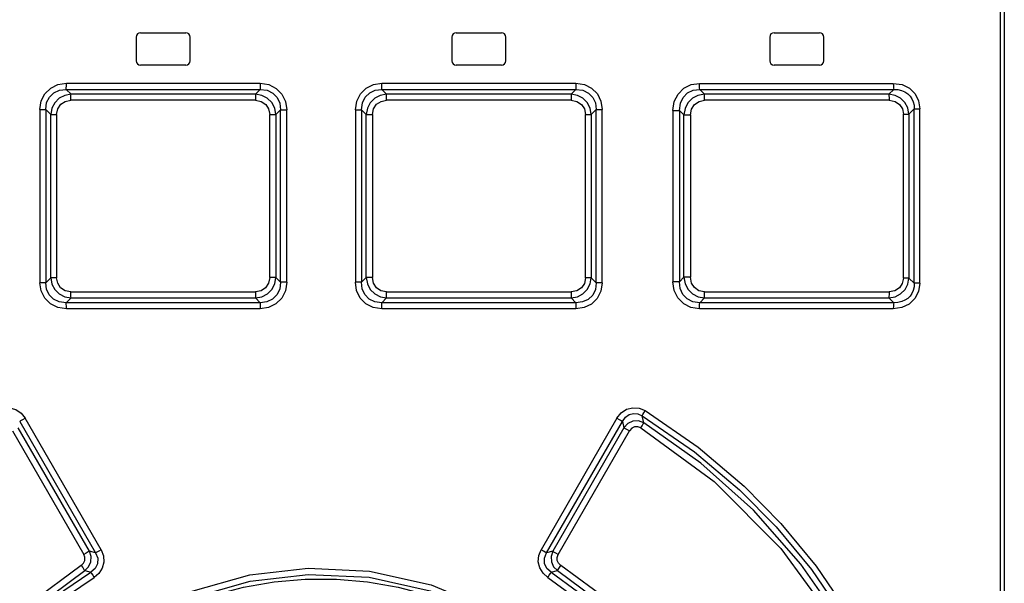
# Model space of a CAD drawing. Extents: x 0 to 594, y 0 to 420.
# Tile 6 of 26: x 96 to 119, y 265 to 278. Entities that reach past the tile are written whole.
import ezdxf

# ---------------------------------------------------------------- set-up
doc = ezdxf.new("R2010")
doc.units = 0
doc.header["$LTSCALE"] = 32.67
doc.layers.get('0').update_dxf_attribs({"linetype": 'CONTINUOUS'})

msp = doc.modelspace()

# ---------------------------------------------------------------- linework, layer by layer
at = {"color": 9, "linetype": 'CONTINUOUS'}
for p, q in [((118.725, 239.74), (118.725, 303.39)), ((97.124, 276.496), (101.608, 276.496)), ((104.418, 276.496), (108.902, 276.496)), ((111.762, 276.495), (116.246, 276.495)), ((101.497, 276.244), (97.232, 276.244)), ((108.794, 276.244), (104.529, 276.244)), ((116.141, 276.244), (111.877, 276.244)), ((101.497, 276.103), (97.228, 276.103)), ((108.798, 276.103), (104.53, 276.103)), ((116.149, 276.103), (111.882, 276.103)), ((96.513, 275.894), (96.513, 271.887)), ((96.513, 275.894), (96.647, 275.894)), ((96.647, 275.894), (96.647, 271.887)), ((96.647, 275.894), (96.764, 275.779)), ((96.764, 272.001), (96.764, 275.779)), ((96.764, 275.779), (96.899, 275.779)), ((96.899, 275.779), (96.899, 272.001)), ((101.826, 272.008), (101.826, 275.773)), ((101.826, 275.773), (101.968, 275.773)), ((101.968, 275.773), (102.077, 275.883)), ((101.968, 275.773), (101.968, 272.008)), ((102.077, 271.898), (102.077, 275.883)), ((102.077, 275.883), (102.219, 275.883)), ((102.219, 271.898), (102.219, 275.883)), ((103.808, 275.883), (103.808, 271.898)), ((103.808, 275.883), (103.949, 275.883)), ((103.949, 275.883), (103.949, 271.898)), ((103.949, 275.883), (104.059, 275.773)), ((104.059, 272.008), (104.059, 275.773)), ((104.059, 275.773), (104.201, 275.773)), ((104.201, 275.773), (104.201, 272.008)), ((109.128, 272.001), (109.128, 275.779)), ((109.128, 275.779), (109.262, 275.779)), ((109.262, 275.779), (109.379, 275.894)), ((109.262, 275.779), (109.262, 272.001)), ((109.379, 271.887), (109.379, 275.894)), ((109.379, 275.894), (109.513, 275.894)), ((109.513, 271.887), (109.513, 275.894)), ((111.152, 275.871), (111.152, 271.91)), ((111.152, 275.871), (111.301, 275.871)), ((111.301, 275.871), (111.301, 271.91)), ((111.301, 275.871), (111.403, 275.767)), ((111.403, 272.014), (111.403, 275.767)), ((111.403, 275.767), (111.554, 275.767)), ((111.554, 275.767), (111.554, 272.014)), ((116.479, 271.996), (116.479, 275.785)), ((116.479, 275.785), (116.606, 275.785)), ((116.606, 275.785), (116.731, 275.906)), ((116.606, 275.785), (116.606, 271.996)), ((116.731, 271.875), (116.731, 275.906)), ((116.731, 275.906), (116.857, 275.906)), ((116.857, 271.875), (116.857, 275.906)), ((96.647, 271.887), (96.513, 271.887)), ((96.764, 272.001), (96.647, 271.887)), ((96.899, 272.001), (96.764, 272.001)), ((101.968, 272.008), (101.826, 272.008)), ((102.077, 271.898), (101.968, 272.008)), ((102.219, 271.898), (102.077, 271.898)), ((103.949, 271.898), (103.808, 271.898)), ((104.059, 272.008), (103.949, 271.898)), ((104.201, 272.008), (104.059, 272.008)), ((109.262, 272.001), (109.128, 272.001)), ((109.379, 271.887), (109.262, 272.001)), ((109.513, 271.887), (109.379, 271.887)), ((111.301, 271.91), (111.152, 271.91)), ((111.403, 272.014), (111.301, 271.91)), ((111.554, 272.014), (111.403, 272.014)), ((116.606, 271.996), (116.479, 271.996)), ((116.731, 271.875), (116.606, 271.996)), ((116.857, 271.875), (116.731, 271.875)), ((97.228, 271.678), (101.497, 271.678)), ((104.53, 271.678), (108.798, 271.678)), ((111.882, 271.678), (116.149, 271.678)), ((97.232, 271.537), (101.497, 271.537)), ((104.529, 271.537), (108.794, 271.537)), ((111.877, 271.537), (116.141, 271.537)), ((101.608, 271.285), (97.124, 271.285)), ((108.902, 271.285), (104.418, 271.285)), ((116.246, 271.286), (111.762, 271.286)), ((96.045, 268.685), (97.799, 265.647)), ((97.926, 265.718), (96.174, 268.756)), ((109.852, 268.756), (108.1, 265.718)), ((108.227, 265.647), (109.982, 268.685)), ((109.982, 268.685), (110.017, 268.538)), ((110.477, 268.654), (110.437, 268.813)), ((95.881, 268.466), (97.53, 265.611)), ((97.657, 265.682), (96.009, 268.538)), ((110.017, 268.538), (108.37, 265.682)), ((108.497, 265.611), (110.146, 268.466)), ((97.799, 265.647), (97.657, 265.682)), ((108.37, 265.682), (108.227, 265.647)), ((97.548, 265.237), (97.69, 265.199)), ((108.337, 265.199), (108.478, 265.237))]:
    msp.add_line(p, q, dxfattribs=at)
at = {"color": 7, "linetype": 'CONTINUOUS'}
for p, q in [((118.813, 303.39), (118.813, 239.74)), ((98.738, 277.565), (98.738, 277.015)), ((98.838, 277.665), (99.888, 277.665)), ((99.988, 277.015), (99.988, 277.565)), ((106.038, 277.565), (106.038, 277.015)), ((106.138, 277.665), (107.188, 277.665)), ((107.288, 277.015), (107.288, 277.565)), ((113.388, 277.565), (113.388, 277.015)), ((113.488, 277.665), (114.538, 277.665)), ((114.638, 277.015), (114.638, 277.565)), ((99.888, 276.915), (98.838, 276.915)), ((107.188, 276.915), (106.138, 276.915)), ((114.538, 276.915), (113.488, 276.915)), ((97.232, 276.244), (97.12, 276.355)), ((97.12, 276.355), (101.607, 276.355)), ((101.607, 276.355), (101.497, 276.244)), ((104.529, 276.244), (104.419, 276.355)), ((104.419, 276.355), (108.907, 276.355)), ((108.907, 276.355), (108.794, 276.244)), ((111.769, 276.355), (116.256, 276.354)), ((111.877, 276.244), (111.769, 276.355)), ((116.256, 276.354), (116.141, 276.244)), ((97.12, 271.426), (97.232, 271.537)), ((101.607, 271.426), (97.12, 271.426)), ((101.497, 271.537), (101.607, 271.426)), ((104.419, 271.426), (104.529, 271.537)), ((108.907, 271.426), (104.419, 271.426)), ((108.794, 271.537), (108.907, 271.426)), ((111.769, 271.426), (111.877, 271.537)), ((116.256, 271.427), (111.769, 271.426)), ((116.141, 271.537), (116.256, 271.427))]:
    msp.add_line(p, q, dxfattribs=at)
at = {"color": 9, "linetype": 'CONTINUOUS'}
for points in [[(96.513, 275.894), (96.543, 276.089), (96.628, 276.255), (96.761, 276.385), (96.93, 276.467), (97.124, 276.496)], [(97.12, 276.355), (97.122, 276.386), (97.124, 276.435), (97.124, 276.495)], [(101.608, 276.496), (101.608, 276.436), (101.608, 276.386), (101.607, 276.355)], [(101.608, 276.496), (101.805, 276.465), (101.975, 276.379), (102.107, 276.246), (102.19, 276.076), (102.219, 275.883)], [(103.808, 275.883), (103.838, 276.081), (103.924, 276.251), (104.057, 276.383), (104.227, 276.467), (104.418, 276.496)], [(104.419, 276.355), (104.419, 276.386), (104.418, 276.435), (104.418, 276.496)], [(108.902, 276.496), (108.903, 276.437), (108.904, 276.387), (108.907, 276.355)], [(108.902, 276.496), (109.102, 276.465), (109.271, 276.381), (109.403, 276.249), (109.485, 276.082), (109.513, 275.894)], [(111.152, 275.871), (111.182, 276.072), (111.269, 276.246), (111.404, 276.382), (111.573, 276.467), (111.762, 276.495)], [(111.769, 276.355), (111.765, 276.386), (111.763, 276.435), (111.762, 276.495)], [(116.246, 276.495), (116.248, 276.437), (116.251, 276.387), (116.256, 276.355)], [(116.246, 276.495), (116.449, 276.465), (116.618, 276.382), (116.749, 276.251), (116.83, 276.088), (116.857, 275.906)], [(96.647, 275.894), (96.668, 276.051), (96.731, 276.179), (96.835, 276.278), (96.964, 276.337), (97.12, 276.355)], [(97.232, 276.244), (97.085, 276.217), (96.957, 276.15), (96.855, 276.048), (96.79, 275.922), (96.764, 275.779)], [(97.228, 276.103), (97.229, 276.162), (97.23, 276.212), (97.232, 276.244)], [(101.497, 276.244), (101.497, 276.213), (101.497, 276.163), (101.496, 276.103)], [(101.968, 275.773), (101.941, 275.921), (101.873, 276.05), (101.77, 276.152), (101.642, 276.218), (101.497, 276.244)], [(101.607, 276.355), (101.766, 276.334), (101.897, 276.27), (101.999, 276.166), (102.059, 276.036), (102.077, 275.883)], [(103.949, 275.883), (103.97, 276.043), (104.034, 276.174), (104.138, 276.276), (104.267, 276.336), (104.419, 276.355)], [(104.529, 276.244), (104.382, 276.217), (104.254, 276.15), (104.151, 276.047), (104.085, 275.919), (104.059, 275.773)], [(104.53, 276.103), (104.53, 276.162), (104.53, 276.212), (104.529, 276.244)], [(108.794, 276.244), (108.797, 276.213), (108.798, 276.164), (108.799, 276.103)], [(109.262, 275.779), (109.236, 275.925), (109.169, 276.051), (109.066, 276.152), (108.94, 276.218), (108.794, 276.244)], [(108.907, 276.355), (109.069, 276.335), (109.201, 276.271), (109.302, 276.169), (109.361, 276.043), (109.379, 275.894)], [(111.301, 275.871), (111.322, 276.034), (111.386, 276.169), (111.491, 276.274), (111.62, 276.336), (111.769, 276.355)], [(111.877, 276.244), (111.73, 276.217), (111.601, 276.149), (111.498, 276.045), (111.43, 275.915), (111.403, 275.767)], [(111.883, 276.103), (111.882, 276.162), (111.88, 276.212), (111.877, 276.244)], [(116.606, 275.785), (116.58, 275.928), (116.514, 276.053), (116.412, 276.152), (116.287, 276.217), (116.141, 276.244)], [(116.141, 276.244), (116.146, 276.212), (116.149, 276.163), (116.15, 276.103)], [(116.256, 276.354), (116.353, 276.35), (116.439, 276.33), (116.515, 276.297), (116.58, 276.254), (116.634, 276.201), (116.676, 276.139), (116.707, 276.069), (116.726, 275.991), (116.731, 275.906)], [(96.899, 275.779), (96.924, 275.909), (96.993, 276.011), (97.097, 276.079), (97.228, 276.103)], [(101.497, 276.103), (101.628, 276.078), (101.733, 276.008), (101.801, 275.903), (101.826, 275.773)], [(104.201, 275.773), (104.227, 275.906), (104.297, 276.011), (104.401, 276.079), (104.53, 276.103)], [(108.798, 276.103), (108.932, 276.078), (109.037, 276.008), (109.104, 275.906), (109.128, 275.779)], [(111.554, 275.767), (111.58, 275.902), (111.651, 276.009), (111.755, 276.078), (111.882, 276.103)], [(116.149, 276.103), (116.286, 276.077), (116.39, 276.008), (116.456, 275.908), (116.479, 275.785)], [(97.124, 271.285), (96.925, 271.316), (96.755, 271.4), (96.624, 271.532), (96.541, 271.699), (96.513, 271.887)], [(97.12, 271.426), (96.957, 271.446), (96.826, 271.51), (96.724, 271.612), (96.665, 271.738), (96.647, 271.887)], [(96.764, 272.001), (96.791, 271.856), (96.858, 271.73), (96.96, 271.629), (97.087, 271.563), (97.232, 271.537)], [(97.228, 271.678), (97.094, 271.703), (96.99, 271.773), (96.923, 271.875), (96.899, 272.001)], [(101.826, 272.008), (101.8, 271.875), (101.73, 271.77), (101.626, 271.702), (101.497, 271.678)], [(101.498, 271.537), (101.644, 271.564), (101.773, 271.631), (101.875, 271.734), (101.942, 271.862), (101.968, 272.008)], [(102.077, 271.898), (102.057, 271.738), (101.993, 271.607), (101.889, 271.505), (101.76, 271.445), (101.607, 271.426)], [(102.219, 271.898), (102.189, 271.7), (102.103, 271.53), (101.969, 271.398), (101.8, 271.314), (101.608, 271.285)], [(104.418, 271.285), (104.222, 271.316), (104.052, 271.401), (103.92, 271.535), (103.836, 271.705), (103.808, 271.898)], [(104.419, 271.426), (104.26, 271.447), (104.129, 271.511), (104.028, 271.615), (103.968, 271.745), (103.949, 271.898)], [(104.059, 272.008), (104.086, 271.86), (104.153, 271.731), (104.257, 271.629), (104.385, 271.563), (104.529, 271.537)], [(104.53, 271.678), (104.398, 271.703), (104.294, 271.773), (104.226, 271.878), (104.201, 272.008)], [(108.795, 271.537), (108.942, 271.564), (109.07, 271.631), (109.171, 271.733), (109.237, 271.859), (109.262, 272.001)], [(109.128, 272.001), (109.102, 271.872), (109.033, 271.77), (108.929, 271.702), (108.798, 271.678)], [(109.513, 271.887), (109.483, 271.692), (109.398, 271.526), (109.265, 271.396), (109.097, 271.314), (108.902, 271.285)], [(109.379, 271.887), (109.359, 271.73), (109.295, 271.602), (109.191, 271.503), (109.063, 271.444), (108.907, 271.426)], [(111.762, 271.286), (111.568, 271.316), (111.399, 271.403), (111.266, 271.539), (111.181, 271.712), (111.152, 271.91)], [(111.769, 271.426), (111.613, 271.447), (111.483, 271.513), (111.381, 271.619), (111.32, 271.752), (111.301, 271.91)], [(111.403, 272.014), (111.431, 271.865), (111.499, 271.734), (111.604, 271.63), (111.733, 271.563), (111.877, 271.537)], [(111.882, 271.678), (111.753, 271.704), (111.648, 271.774), (111.579, 271.881), (111.554, 272.014)], [(116.141, 271.537), (116.289, 271.565), (116.416, 271.631), (116.517, 271.733), (116.581, 271.856), (116.606, 271.996)], [(116.479, 271.996), (116.454, 271.869), (116.386, 271.769), (116.283, 271.703), (116.149, 271.678)], [(116.857, 271.875), (116.827, 271.685), (116.744, 271.522), (116.612, 271.395), (116.444, 271.314), (116.246, 271.286)], [(116.731, 271.875), (116.726, 271.79), (116.708, 271.712), (116.677, 271.642), (116.634, 271.58), (116.58, 271.527), (116.516, 271.484), (116.44, 271.451), (116.353, 271.431), (116.256, 271.427)], [(97.232, 271.537), (97.23, 271.568), (97.229, 271.617), (97.228, 271.678)], [(101.496, 271.678), (101.497, 271.619), (101.497, 271.569), (101.497, 271.537)], [(104.529, 271.537), (104.53, 271.568), (104.53, 271.618), (104.53, 271.678)], [(108.799, 271.678), (108.798, 271.619), (108.797, 271.569), (108.794, 271.537)], [(111.877, 271.537), (111.88, 271.569), (111.882, 271.618), (111.883, 271.678)], [(116.15, 271.678), (116.149, 271.619), (116.146, 271.57), (116.141, 271.537)], [(97.124, 271.285), (97.124, 271.344), (97.122, 271.394), (97.12, 271.426)], [(101.607, 271.426), (101.608, 271.395), (101.608, 271.346), (101.608, 271.285)], [(104.418, 271.285), (104.418, 271.345), (104.419, 271.395), (104.419, 271.426)], [(108.907, 271.426), (108.904, 271.395), (108.903, 271.346), (108.902, 271.285)], [(111.762, 271.286), (111.763, 271.345), (111.765, 271.395), (111.769, 271.426)], [(116.256, 271.426), (116.251, 271.395), (116.248, 271.345), (116.246, 271.286)], [(95.521, 268.932), (95.663, 268.99), (95.811, 269), (95.955, 268.961), (96.078, 268.877), (96.174, 268.756)], [(109.852, 268.756), (109.951, 268.879), (110.077, 268.963), (110.223, 269.001), (110.37, 268.989), (110.506, 268.932)], [(110.437, 268.813), (110.451, 268.84), (110.475, 268.882), (110.505, 268.932)], [(110.506, 268.932), (111.735, 268.086), (112.796, 267.188), (113.645, 266.327), (114.463, 265.337), (115.249, 264.181)], [(96.045, 268.685), (96.074, 268.701), (96.119, 268.726), (96.173, 268.757)], [(109.853, 268.757), (109.906, 268.727), (109.952, 268.701), (109.982, 268.685)], [(109.982, 268.685), (110.053, 268.782), (110.141, 268.842), (110.242, 268.868), (110.341, 268.858), (110.437, 268.813)], [(110.477, 268.654), (110.354, 268.695), (110.225, 268.688), (110.108, 268.633), (110.017, 268.538)], [(110.437, 268.813), (111.646, 267.984), (112.693, 267.102), (113.537, 266.249), (114.353, 265.265), (115.141, 264.109)], [(110.017, 268.538), (110.046, 268.522), (110.091, 268.497), (110.146, 268.466)], [(110.408, 268.536), (110.338, 268.562), (110.264, 268.559), (110.197, 268.525), (110.146, 268.466)], [(110.408, 268.536), (110.438, 268.585), (110.462, 268.626), (110.477, 268.654)], [(110.408, 268.536), (112.101, 267.293), (113.646, 265.744), (114.864, 264.08)], [(114.971, 264.153), (114.111, 265.383), (113.011, 266.63), (111.798, 267.719), (110.477, 268.654)], [(97.926, 265.718), (97.981, 265.578), (97.991, 265.433), (97.955, 265.293), (97.878, 265.172), (97.768, 265.078)], [(97.926, 265.718), (97.874, 265.688), (97.829, 265.663), (97.799, 265.647)], [(108.258, 265.078), (108.146, 265.175), (108.07, 265.297), (108.035, 265.437), (108.046, 265.582), (108.1, 265.718)], [(108.227, 265.647), (108.199, 265.662), (108.154, 265.687), (108.1, 265.718)], [(97.468, 265.356), (97.521, 265.406), (97.551, 265.471), (97.554, 265.543), (97.53, 265.611)], [(97.657, 265.682), (97.628, 265.667), (97.584, 265.642), (97.53, 265.611)], [(97.548, 265.237), (97.636, 265.326), (97.687, 265.439), (97.694, 265.563), (97.657, 265.682)], [(97.799, 265.647), (97.849, 265.52), (97.844, 265.394), (97.789, 265.283), (97.69, 265.199)], [(108.337, 265.199), (108.235, 265.288), (108.181, 265.401), (108.178, 265.524), (108.227, 265.647)], [(108.37, 265.682), (108.332, 265.562), (108.34, 265.438), (108.391, 265.325), (108.478, 265.237)], [(108.497, 265.611), (108.444, 265.641), (108.399, 265.666), (108.37, 265.682)], [(108.559, 265.356), (108.505, 265.407), (108.475, 265.471), (108.473, 265.542), (108.497, 265.611)], [(97.468, 265.356), (96.303, 264.49), (95.186, 263.37), (94.346, 262.236)], [(97.468, 265.356), (97.501, 265.306), (97.529, 265.263), (97.548, 265.237)], [(97.714, 263.467), (98.735, 264.155), (100, 264.75), (101.365, 265.136), (102.714, 265.29), (104.133, 265.222), (105.557, 264.91), (107.086, 264.269), (108.312, 263.467)], [(108.478, 265.237), (108.497, 265.263), (108.525, 265.305), (108.559, 265.356)], [(111.681, 262.236), (110.81, 263.405), (109.689, 264.52), (108.559, 265.356)], [(94.473, 262.159), (95.301, 263.277), (96.401, 264.382), (97.548, 265.237)], [(94.507, 262.02), (94.934, 262.647), (95.407, 263.239), (95.922, 263.794), (96.477, 264.308), (97.067, 264.777), (97.69, 265.199)], [(94.635, 261.944), (95.053, 262.56), (95.517, 263.143), (96.024, 263.69), (96.571, 264.196), (97.153, 264.66), (97.768, 265.078)], [(97.69, 265.199), (97.708, 265.173), (97.736, 265.131), (97.769, 265.079)], [(97.797, 263.357), (98.785, 264.024), (100.021, 264.608), (101.374, 264.994), (102.714, 265.149), (104.124, 265.081), (105.537, 264.77), (107.036, 264.138), (108.23, 263.357)], [(97.973, 263.35), (98.565, 263.759), (99.191, 264.117), (99.847, 264.42), (100.525, 264.665), (101.221, 264.85), (101.93, 264.974), (102.648, 265.036), (103.37, 265.037), (104.088, 264.975), (104.798, 264.851), (105.496, 264.666), (106.177, 264.421), (106.834, 264.118), (107.462, 263.76), (108.054, 263.35)], [(108.258, 265.079), (108.29, 265.13), (108.318, 265.172), (108.337, 265.199)], [(108.258, 265.078), (109.457, 264.196), (110.507, 263.145), (111.391, 261.945)], [(108.337, 265.199), (109.552, 264.306), (110.619, 263.241), (111.519, 262.02)], [(108.478, 265.237), (109.589, 264.413), (110.694, 263.314), (111.554, 262.159)]]:
    msp.add_lwpolyline(points, dxfattribs=at)
at = {"color": 7, "linetype": 'CONTINUOUS'}
for centre, start, end in [((98.838, 277.565), 90, 180), ((99.888, 277.565), 0, 90), ((106.138, 277.565), 90, 180), ((107.188, 277.565), 0, 90), ((113.488, 277.565), 90, 180), ((114.538, 277.565), 0, 90), ((98.838, 277.015), 180, 270), ((99.888, 277.015), 270, 360), ((106.138, 277.015), 180, 270), ((107.188, 277.015), 270, 360), ((113.488, 277.015), 180, 270), ((114.538, 277.015), 270, 360)]:
    msp.add_arc(centre, 0.1, start, end, dxfattribs=at)

doc.saveas('drawing.dxf')
